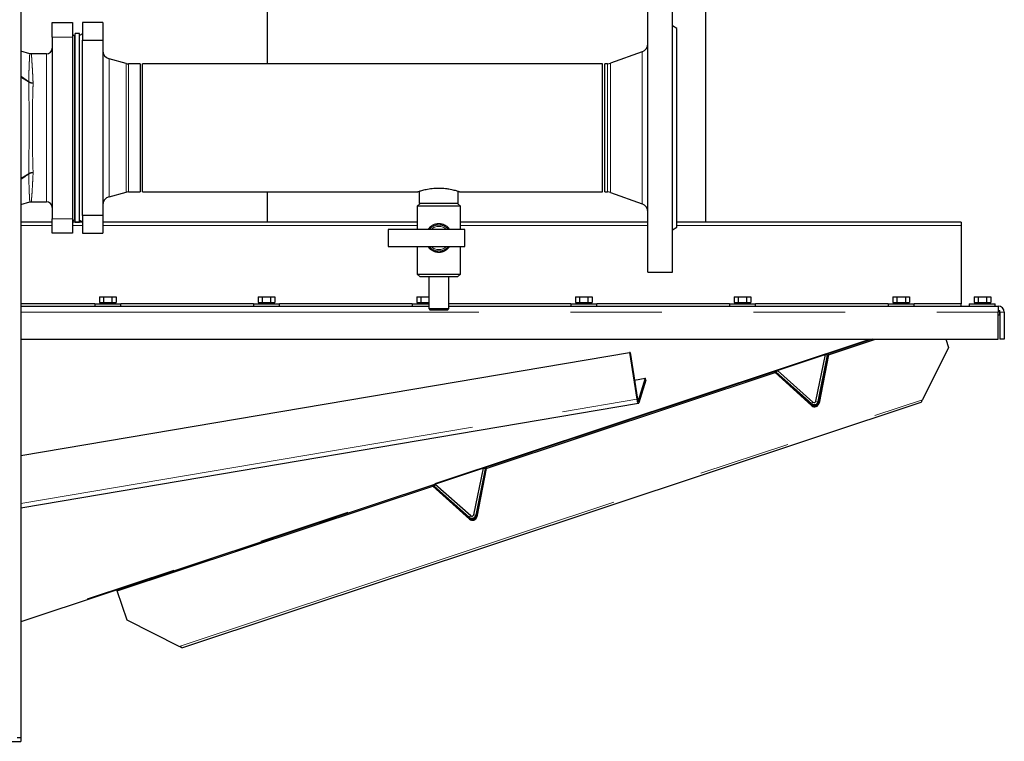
# Model space of a CAD drawing. Header units: millimetres. Extents: x 22 to 263, y 70 to 159.
# Tile 17 of 74: x 74 to 88, y 74 to 84. Entities that reach past the tile are written whole.
import ezdxf

# ---------------------------------------------------------------- set-up
doc = ezdxf.new("R2010")
doc.units = ezdxf.units.MM
doc.linetypes.add('PHANTOM', pattern=[12.7, 6.35, -1.27, 1.27, -1.27, 1.27, -1.27])

msp = doc.modelspace()

# ---------------------------------------------------------------- linework, layer by layer
at = {"color": 7, "linetype": 'Continuous', "lineweight": 25}
for p, q in [((74.459, 101.279), (74.459, 74.093)), ((83.955, 81.243), (83.955, 89.581)), ((77.875, 85.799), (77.875, 83.442)), ((83.155, 80.553), (83.155, 84.553)), ((83.495, 80.553), (83.495, 84.553)), ((74.895, 83.813), (74.895, 84.013)), ((74.895, 84.013), (75.175, 84.013)), ((75.175, 84.013), (75.175, 83.813)), ((75.595, 84.013), (75.315, 84.013)), ((75.315, 84.013), (75.315, 83.769)), ((75.595, 84.013), (75.595, 83.769)), ((83.555, 83.933), (83.495, 83.968)), ((75.215, 83.833), (75.205, 83.833)), ((75.275, 83.863), (75.215, 83.863)), ((75.215, 81.508), (75.215, 83.863)), ((75.275, 81.508), (75.275, 83.863)), ((75.315, 83.856), (75.275, 83.833)), ((83.555, 81.173), (83.555, 83.933)), ((74.895, 83.813), (74.895, 81.293)), ((75.175, 83.813), (75.175, 81.293)), ((75.315, 81.337), (75.315, 83.769)), ((75.315, 83.769), (75.595, 83.769)), ((75.595, 83.769), (75.595, 81.337)), ((74.584, 83.581), (74.459, 83.618)), ((74.815, 83.578), (74.607, 83.578)), ((83.076, 83.609), (82.637, 83.45)), ((75.92, 83.446), (75.684, 83.51)), ((76.115, 83.442), (75.951, 83.442)), ((76.115, 83.442), (76.115, 82.553)), ((82.525, 83.442), (76.145, 83.442)), ((76.145, 81.664), (76.145, 83.442)), ((82.525, 81.664), (82.525, 83.442)), ((82.596, 83.442), (82.555, 83.442)), ((82.555, 81.664), (82.555, 83.442)), ((76.115, 82.553), (76.115, 81.664)), ((75.684, 81.597), (75.92, 81.66)), ((75.951, 81.664), (76.115, 81.664)), ((76.145, 81.664), (79.966, 81.664)), ((77.875, 81.664), (77.875, 81.243)), ((79.985, 81.671), (79.985, 81.505)), ((80.525, 81.505), (80.525, 81.671)), ((80.544, 81.664), (82.525, 81.664)), ((82.555, 81.664), (82.596, 81.664)), ((82.637, 81.657), (83.076, 81.497)), ((74.459, 81.489), (74.584, 81.525)), ((74.607, 81.528), (74.815, 81.528)), ((75.215, 81.243), (75.215, 81.508)), ((75.275, 81.243), (75.275, 81.508)), ((79.995, 81.505), (79.955, 81.465)), ((80.225, 81.505), (79.985, 81.505)), ((80.525, 81.505), (80.225, 81.505)), ((80.555, 81.465), (80.515, 81.505)), ((79.955, 81.465), (79.955, 81.145)), ((80.555, 81.465), (79.955, 81.465)), ((80.555, 81.145), (80.555, 81.465)), ((74.895, 81.243), (74.459, 81.243)), ((74.895, 81.093), (74.895, 81.293)), ((75.175, 81.293), (75.175, 81.093)), ((75.315, 81.243), (75.175, 81.243)), ((75.205, 81.273), (75.215, 81.273)), ((75.215, 81.243), (75.275, 81.243)), ((75.275, 81.273), (75.315, 81.25)), ((75.315, 81.337), (75.315, 81.093)), ((75.595, 81.337), (75.315, 81.337)), ((75.595, 81.337), (75.595, 81.093)), ((79.955, 81.243), (75.595, 81.243)), ((83.155, 81.243), (80.555, 81.243)), ((87.495, 81.243), (83.555, 81.243)), ((87.495, 81.243), (87.495, 81.2)), ((75.175, 81.093), (74.895, 81.093)), ((75.315, 81.093), (75.595, 81.093)), ((80.615, 81.145), (79.555, 81.145)), ((79.555, 81.145), (79.555, 80.905)), ((80.615, 80.905), (80.615, 81.145)), ((83.495, 81.139), (83.555, 81.173)), ((87.495, 81.2), (87.495, 80.111)), ((79.555, 80.905), (80.615, 80.905)), ((79.955, 80.905), (79.955, 80.525)), ((80.555, 80.525), (80.555, 80.905)), ((83.155, 80.553), (83.495, 80.553)), ((79.955, 80.525), (79.995, 80.485)), ((79.955, 80.525), (80.555, 80.525)), ((80.515, 80.485), (79.995, 80.485)), ((80.115, 80.485), (80.115, 80.045)), ((80.395, 80.045), (80.395, 80.485)), ((80.515, 80.485), (80.555, 80.525)), ((75.55, 80.211), (75.55, 80.131)), ((75.55, 80.211), (75.607, 80.211)), ((75.55, 80.131), (75.562, 80.131)), ((75.56, 80.131), (75.56, 80.111)), ((75.562, 80.131), (75.594, 80.131)), ((75.594, 80.131), (75.607, 80.131)), ((75.607, 80.211), (75.607, 80.131)), ((75.607, 80.211), (75.723, 80.211)), ((75.607, 80.131), (75.633, 80.131)), ((75.633, 80.131), (75.697, 80.131)), ((75.697, 80.131), (75.723, 80.131)), ((75.723, 80.211), (75.723, 80.131)), ((75.723, 80.211), (75.781, 80.211)), ((75.723, 80.131), (75.736, 80.131)), ((75.736, 80.131), (75.768, 80.131)), ((75.768, 80.131), (75.781, 80.131)), ((75.77, 80.111), (75.77, 80.131)), ((75.781, 80.211), (75.781, 80.131)), ((77.75, 80.211), (77.75, 80.131)), ((77.75, 80.211), (77.807, 80.211)), ((77.75, 80.131), (77.762, 80.131)), ((77.76, 80.131), (77.76, 80.111)), ((77.762, 80.131), (77.794, 80.131)), ((77.794, 80.131), (77.807, 80.131)), ((77.807, 80.211), (77.807, 80.131)), ((77.807, 80.211), (77.923, 80.211)), ((77.807, 80.131), (77.833, 80.131)), ((77.833, 80.131), (77.897, 80.131)), ((77.897, 80.131), (77.923, 80.131)), ((77.923, 80.211), (77.923, 80.131)), ((77.923, 80.211), (77.981, 80.211)), ((77.923, 80.131), (77.936, 80.131)), ((77.936, 80.131), (77.968, 80.131)), ((77.968, 80.131), (77.981, 80.131)), ((77.97, 80.111), (77.97, 80.131)), ((77.981, 80.211), (77.981, 80.131)), ((79.95, 80.211), (79.95, 80.131)), ((79.95, 80.211), (80.007, 80.211)), ((79.95, 80.131), (79.962, 80.131)), ((79.96, 80.131), (79.96, 80.111)), ((79.962, 80.131), (79.994, 80.131)), ((79.994, 80.131), (80.007, 80.131)), ((80.007, 80.211), (80.007, 80.131)), ((80.007, 80.211), (80.115, 80.211)), ((80.007, 80.131), (80.033, 80.131)), ((80.033, 80.131), (80.097, 80.131)), ((80.097, 80.131), (80.115, 80.131)), ((82.15, 80.211), (82.15, 80.131)), ((82.15, 80.211), (82.207, 80.211)), ((82.15, 80.131), (82.162, 80.131)), ((82.16, 80.131), (82.16, 80.111)), ((82.162, 80.131), (82.194, 80.131)), ((82.194, 80.131), (82.207, 80.131)), ((82.207, 80.211), (82.207, 80.131)), ((82.207, 80.211), (82.323, 80.211)), ((82.207, 80.131), (82.233, 80.131)), ((82.233, 80.131), (82.297, 80.131)), ((82.297, 80.131), (82.323, 80.131)), ((82.323, 80.211), (82.323, 80.131)), ((82.323, 80.211), (82.381, 80.211)), ((82.323, 80.131), (82.336, 80.131)), ((82.336, 80.131), (82.368, 80.131)), ((82.368, 80.131), (82.381, 80.131)), ((82.37, 80.111), (82.37, 80.131)), ((82.381, 80.211), (82.381, 80.131)), ((84.35, 80.211), (84.35, 80.131)), ((84.35, 80.211), (84.407, 80.211)), ((84.35, 80.131), (84.362, 80.131)), ((84.36, 80.131), (84.36, 80.111)), ((84.362, 80.131), (84.394, 80.131)), ((84.394, 80.131), (84.407, 80.131)), ((84.407, 80.211), (84.407, 80.131)), ((84.407, 80.211), (84.523, 80.211)), ((84.407, 80.131), (84.433, 80.131)), ((84.433, 80.131), (84.497, 80.131)), ((84.497, 80.131), (84.523, 80.131)), ((84.523, 80.211), (84.523, 80.131)), ((84.523, 80.211), (84.581, 80.211)), ((84.523, 80.131), (84.536, 80.131)), ((84.536, 80.131), (84.568, 80.131)), ((84.568, 80.131), (84.581, 80.131)), ((84.57, 80.111), (84.57, 80.131)), ((84.581, 80.211), (84.581, 80.131)), ((86.55, 80.211), (86.55, 80.131)), ((86.55, 80.211), (86.607, 80.211)), ((86.55, 80.131), (86.562, 80.131)), ((86.56, 80.131), (86.56, 80.111)), ((86.562, 80.131), (86.594, 80.131)), ((86.594, 80.131), (86.607, 80.131)), ((86.607, 80.211), (86.607, 80.131)), ((86.607, 80.211), (86.723, 80.211)), ((86.607, 80.131), (86.633, 80.131)), ((86.633, 80.131), (86.697, 80.131)), ((86.697, 80.131), (86.723, 80.131)), ((86.723, 80.211), (86.723, 80.131)), ((86.723, 80.211), (86.781, 80.211)), ((86.723, 80.131), (86.736, 80.131)), ((86.736, 80.131), (86.768, 80.131)), ((86.768, 80.131), (86.781, 80.131)), ((86.77, 80.111), (86.77, 80.131)), ((86.781, 80.211), (86.781, 80.131)), ((87.675, 80.211), (87.675, 80.131)), ((87.675, 80.211), (87.732, 80.211)), ((87.675, 80.131), (87.687, 80.131)), ((87.685, 80.131), (87.685, 80.111)), ((87.687, 80.131), (87.719, 80.131)), ((87.719, 80.131), (87.732, 80.131)), ((87.732, 80.211), (87.732, 80.131)), ((87.732, 80.211), (87.848, 80.211)), ((87.732, 80.131), (87.758, 80.131)), ((87.758, 80.131), (87.822, 80.131)), ((87.822, 80.131), (87.848, 80.131)), ((87.848, 80.211), (87.848, 80.131)), ((87.848, 80.211), (87.906, 80.211)), ((87.848, 80.131), (87.861, 80.131)), ((87.861, 80.131), (87.893, 80.131)), ((87.893, 80.131), (87.906, 80.131)), ((87.895, 80.111), (87.895, 80.131)), ((87.906, 80.211), (87.906, 80.131)), ((75.485, 80.111), (74.459, 80.111)), ((74.459, 80.081), (80.115, 80.081)), ((75.485, 80.111), (75.485, 80.081)), ((75.485, 80.111), (75.845, 80.111)), ((75.845, 80.081), (75.845, 80.111)), ((77.685, 80.111), (75.845, 80.111)), ((77.685, 80.111), (77.685, 80.081)), ((77.685, 80.111), (78.045, 80.111)), ((78.045, 80.081), (78.045, 80.111)), ((79.885, 80.111), (78.045, 80.111)), ((79.885, 80.111), (79.885, 80.081)), ((79.885, 80.111), (80.115, 80.111)), ((80.115, 80.045), (80.135, 80.025)), ((80.115, 80.045), (80.395, 80.045)), ((80.375, 80.025), (80.135, 80.025)), ((80.375, 80.025), (80.395, 80.045)), ((82.085, 80.111), (80.395, 80.111)), ((80.395, 80.081), (88.01, 80.081)), ((82.085, 80.111), (82.085, 80.081)), ((82.085, 80.111), (82.445, 80.111)), ((82.445, 80.081), (82.445, 80.111)), ((84.285, 80.111), (82.445, 80.111)), ((84.285, 80.111), (84.285, 80.081)), ((84.285, 80.111), (84.645, 80.111)), ((84.645, 80.081), (84.645, 80.111)), ((86.485, 80.111), (84.645, 80.111)), ((86.485, 80.111), (86.485, 80.081)), ((86.485, 80.111), (86.845, 80.111)), ((86.845, 80.081), (86.845, 80.111)), ((87.495, 80.111), (86.845, 80.111)), ((87.495, 80.081), (87.495, 80.111)), ((87.61, 80.111), (87.61, 80.081)), ((87.61, 80.111), (87.97, 80.111)), ((87.97, 80.081), (87.97, 80.111)), ((88.01, 80.077), (88.01, 80.081)), ((88.01, 80.077), (88.01, 79.996)), ((88.01, 80.021), (88.035, 80.021)), ((88.01, 79.621), (88.01, 79.996)), ((88.035, 79.961), (88.035, 80.021)), ((88.035, 79.996), (88.035, 79.621)), ((88.095, 79.996), (88.095, 79.621)), ((88.01, 79.961), (88.035, 79.961)), ((86.261, 79.621), (74.459, 75.702)), ((74.459, 79.621), (88.01, 79.621)), ((85.658, 79.405), (86.308, 79.621)), ((87.283, 79.621), (87.322, 79.504)), ((88.095, 79.621), (88.035, 79.621)), ((87.322, 79.504), (86.959, 78.781)), ((74.459, 78.008), (82.901, 79.437)), ((82.901, 79.437), (83, 78.789)), ((82.909, 79.437), (82.901, 79.437)), ((82.909, 79.437), (83.008, 78.788)), ((85.483, 78.763), (85.616, 79.407)), ((85.513, 78.757), (85.645, 79.401)), ((85.653, 79.419), (85.523, 78.747)), ((85.658, 79.405), (85.527, 78.733)), ((85.616, 79.407), (85.645, 79.401)), ((85.653, 79.419), (85.658, 79.405)), ((84.913, 79.174), (84.918, 79.159)), ((85.42, 78.713), (84.913, 79.174)), ((84.931, 79.164), (84.951, 79.186)), ((85.442, 78.749), (84.951, 79.186)), ((80.913, 77.829), (84.918, 79.159)), ((82.967, 79.053), (83.118, 79.079)), ((83.118, 79.079), (83.021, 78.766)), ((83.126, 79.053), (83.029, 78.74)), ((83.126, 79.053), (83.118, 79.079)), ((85.425, 78.699), (84.918, 79.159)), ((85.422, 78.727), (84.931, 79.164)), ((74.459, 77.284), (83.024, 78.733)), ((76.692, 75.342), (86.941, 78.746)), ((80.871, 77.831), (80.738, 77.187)), ((80.9, 77.825), (80.767, 77.181)), ((80.908, 77.844), (80.777, 77.171)), ((80.913, 77.829), (80.782, 77.157)), ((80.9, 77.825), (80.871, 77.831)), ((80.908, 77.844), (80.913, 77.829)), ((75.798, 76.131), (80.173, 77.584)), ((80.168, 77.598), (80.173, 77.584)), ((80.675, 77.137), (80.168, 77.598)), ((80.68, 77.123), (80.173, 77.584)), ((80.206, 77.61), (80.186, 77.588)), ((80.186, 77.588), (80.677, 77.151)), ((80.206, 77.61), (80.697, 77.174)), ((75.793, 76.145), (75.798, 76.131)), ((75.933, 75.723), (75.798, 76.131)), ((76.657, 75.36), (75.933, 75.723)), ((64.269, 74.043), (74.459, 74.043)), ((74.459, 74.093), (74.409, 74.093)), ((74.459, 74.093), (74.459, 74.043))]:
    msp.add_line(p, q, dxfattribs=at)
at = {"color": 8, "linetype": 'PHANTOM', "lineweight": 18}
for p, q in [((75.205, 83.833), (75.205, 81.273)), ((75.175, 83.813), (74.895, 83.813)), ((74.815, 81.528), (74.815, 83.578)), ((83.076, 81.497), (83.076, 83.609)), ((75.684, 83.51), (75.684, 82.553)), ((75.92, 83.446), (75.92, 82.553)), ((75.951, 83.442), (75.951, 82.553)), ((82.596, 81.664), (82.596, 83.442)), ((82.637, 81.657), (82.637, 83.45)), ((74.571, 83.191), (74.571, 83.189)), ((74.63, 83.172), (74.63, 83.177)), ((75.684, 82.553), (75.684, 81.597)), ((75.92, 82.553), (75.92, 81.66)), ((75.951, 82.553), (75.951, 81.664)), ((74.571, 81.918), (74.571, 81.915)), ((74.63, 81.929), (74.63, 81.935)), ((74.895, 81.293), (75.175, 81.293)), ((74.895, 81.2), (74.459, 81.2)), ((75.315, 81.2), (75.175, 81.2)), ((79.955, 81.2), (75.595, 81.2)), ((83.155, 81.2), (80.555, 81.2)), ((87.495, 81.2), (83.555, 81.2)), ((74.459, 79.996), (88.01, 79.996)), ((88.035, 79.996), (88.095, 79.996)), ((86.226, 79.621), (74.459, 75.714)), ((74.459, 77.343), (83, 78.789)), ((76.657, 75.36), (86.959, 78.781)), ((83.008, 78.788), (83, 78.789)), ((83.021, 78.766), (83.015, 78.765)), ((83.021, 78.766), (83.029, 78.74)), ((85.425, 78.699), (85.42, 78.713)), ((85.442, 78.749), (85.422, 78.727)), ((85.483, 78.763), (85.513, 78.757)), ((85.523, 78.747), (85.527, 78.733)), ((80.68, 77.123), (80.675, 77.137)), ((80.697, 77.174), (80.677, 77.151)), ((80.738, 77.187), (80.767, 77.181)), ((80.777, 77.171), (80.782, 77.157))]:
    msp.add_line(p, q, dxfattribs=at)
at = {"color": 7, "linetype": 'Continuous', "lineweight": 25, "flags": 128}
for points in [[(83, 78.789), (83.003, 78.775), (83.006, 78.761), (83.01, 78.75), (83.014, 78.741), (83.019, 78.735), (83.023, 78.733), (83.026, 78.735), (83.029, 78.74)], [(83.008, 78.788), (83.009, 78.782), (83.011, 78.776), (83.013, 78.77), (83.014, 78.766), (83.016, 78.764), (83.018, 78.763), (83.02, 78.764), (83.021, 78.766)], [(86.959, 78.781), (86.953, 78.77), (86.949, 78.761), (86.945, 78.754), (86.943, 78.749), (86.942, 78.746), (86.941, 78.746)], [(76.692, 75.342), (76.691, 75.343), (76.688, 75.344), (76.682, 75.347), (76.675, 75.35), (76.667, 75.355), (76.657, 75.36)]]:
    msp.add_lwpolyline(points, dxfattribs=at)
at = {"color": 7, "linetype": 'Continuous', "lineweight": 25}
for centre, radius, start, end in [((75.205, 83.863), 0.03, 180, 270), ((83.035, 83.722), 0.12, 290, 0), ((74.815, 83.658), 0.08, 270, 0), ((75.715, 83.626), 0.12, 180, 255), ((75.951, 83.562), 0.12, 255, 270), ((82.596, 83.562), 0.12, 270, 290), ((75.951, 81.544), 0.12, 90, 105), ((82.596, 81.544), 0.12, 70, 90), ((74.815, 81.448), 0.08, 0, 90), ((75.715, 81.481), 0.12, 105, 180), ((83.035, 81.384), 0.12, 0, 70), ((75.205, 81.243), 0.03, 90, 180), ((80.255, 81.025), 0.18, 41.8103, 138.1897), ((80.255, 81.025), 0.18, 221.8103, 318.1897), ((88.01, 79.996), 0.085, 0, 90), ((88.01, 79.996), 0.025, 0, 90), ((85.461, 78.763), 0.0639, 230.861, 345.879), ((85.459, 78.768), 0.055, 228.37, 348.37), ((85.465, 78.748), 0.0639, 230.8624, 345.8769), ((85.459, 78.768), 0.025, 228.37, 348.37), ((80.715, 77.187), 0.0639, 230.8606, 345.8796), ((80.714, 77.192), 0.055, 228.37, 348.37), ((80.72, 77.173), 0.0639, 230.8602, 345.8799), ((80.714, 77.192), 0.025, 228.37, 348.37)]:
    msp.add_arc(centre, radius, start, end, dxfattribs=at)
at = {"color": 8, "linetype": 'PHANTOM', "lineweight": 18}
for centre, radius, start, end in [((74.625, 83.283), 0.106, 239.7455, 272.9416), ((74.63, 83.282), 0.111, 237.9255, 270.1471), ((74.63, 81.824), 0.111, 89.8529, 122.0745), ((74.625, 81.823), 0.106, 87.0568, 120.256), ((80.255, 81.025), 0.16, 48.5904, 131.4096), ((80.255, 81.025), 0.16, 228.5904, 311.4096)]:
    msp.add_arc(centre, radius, start, end, dxfattribs=at)
for points, knots in [([(74.571, 83.191), (74.572, 83.223), (74.572, 83.286), (74.574, 83.377), (74.577, 83.446), (74.579, 83.496), (74.581, 83.537), (74.583, 83.565), (74.584, 83.579), (74.584, 83.581), (74.584, 83.581)], [0, 0, 0, 0, 0.132836, 0.267589, 0.448919, 0.541964, 0.635009, 0.815074, 0.907538, 1, 1, 1, 1]), ([(74.607, 83.578), (74.607, 83.578), (74.607, 83.576), (74.608, 83.565), (74.609, 83.547), (74.611, 83.522), (74.613, 83.49), (74.615, 83.452), (74.618, 83.407), (74.622, 83.348), (74.626, 83.273), (74.629, 83.209), (74.63, 83.177)], [0, 0, 0, 0, 0.090547, 0.181094, 0.274277, 0.367459, 0.45801, 0.548561, 0.641735, 0.734909, 0.866475, 1, 1, 1, 1]), ([(74.459, 83.271), (74.474, 83.261), (74.505, 83.24), (74.542, 83.213), (74.564, 83.196), (74.571, 83.191)], [0, 0, 0, 0, 0.38757, 0.8132, 1, 1, 1, 1]), ([(74.571, 83.189), (74.564, 83.193), (74.542, 83.206), (74.505, 83.229), (74.474, 83.247), (74.459, 83.256)], [0, 0, 0, 0, 0.185898, 0.609943, 1, 1, 1, 1]), ([(74.571, 81.918), (74.572, 81.964), (74.572, 82.055), (74.573, 82.192), (74.574, 82.32), (74.575, 82.436), (74.575, 82.563), (74.575, 82.699), (74.574, 82.848), (74.573, 82.996), (74.572, 83.11), (74.571, 83.172), (74.571, 83.189)], [0, 0, 0, 0, 0.120198, 0.240408, 0.326862, 0.413561, 0.500015, 0.608007, 0.716, 0.835512, 0.955016, 1, 1, 1, 1]), ([(74.63, 83.172), (74.63, 83.156), (74.628, 83.097), (74.625, 82.987), (74.622, 82.843), (74.62, 82.697), (74.62, 82.563), (74.62, 82.438), (74.621, 82.324), (74.623, 82.2), (74.626, 82.066), (74.629, 81.979), (74.63, 81.935)], [0, 0, 0, 0, 0.044716, 0.164029, 0.283341, 0.391662, 0.499982, 0.586662, 0.673619, 0.7603, 0.880149, 1, 1, 1, 1]), ([(74.459, 81.851), (74.474, 81.86), (74.505, 81.878), (74.542, 81.9), (74.564, 81.914), (74.571, 81.918)], [0, 0, 0, 0, 0.390058, 0.814102, 1, 1, 1, 1]), ([(74.571, 81.915), (74.564, 81.91), (74.542, 81.894), (74.505, 81.867), (74.474, 81.846), (74.459, 81.836)], [0, 0, 0, 0, 0.1868, 0.61243, 1, 1, 1, 1]), ([(74.584, 81.525), (74.584, 81.527), (74.584, 81.531), (74.582, 81.563), (74.579, 81.609), (74.577, 81.662), (74.575, 81.719), (74.572, 81.8), (74.572, 81.876), (74.571, 81.915)], [0, 0, 0, 0, 0.151657, 0.306129, 0.487382, 0.580385, 0.673387, 0.834992, 1, 1, 1, 1]), ([(74.63, 81.929), (74.629, 81.891), (74.625, 81.813), (74.62, 81.73), (74.617, 81.671), (74.614, 81.63), (74.611, 81.596), (74.609, 81.562), (74.607, 81.534), (74.607, 81.53), (74.607, 81.528)], [0, 0, 0, 0, 0.160162, 0.323901, 0.414553, 0.505206, 0.598488, 0.691771, 0.844335, 1, 1, 1, 1]), ([(80.108, 81.145), (80.114, 81.154), (80.126, 81.173), (80.152, 81.193), (80.187, 81.214), (80.22, 81.223), (80.261, 81.226), (80.303, 81.222), (80.353, 81.198), (80.388, 81.172), (80.4, 81.15), (80.403, 81.145)], [0, 0, 0, 0, 0.092595, 0.192003, 0.291289, 0.44376, 0.475198, 0.631069, 0.782752, 0.95265, 1, 1, 1, 1]), ([(80.403, 80.905), (80.394, 80.892), (80.377, 80.871), (80.345, 80.849), (80.308, 80.831), (80.275, 80.825), (80.235, 80.825), (80.195, 80.833), (80.146, 80.86), (80.116, 80.887), (80.106, 80.905), (80.105, 80.905)], [0, 0, 0, 0, 0.138642, 0.237826, 0.336877, 0.482583, 0.512443, 0.664078, 0.81764, 0.993097, 1, 1, 1, 1])]:
    msp.add_open_spline(points, degree=3, knots=knots, dxfattribs=at)
at = {"color": 7, "linetype": 'Continuous', "lineweight": 25}
for points, knots in [([(74.607, 83.579), (74.602, 83.579), (74.594, 83.578), (74.587, 83.581), (74.584, 83.582)], [0, 0, 0, 0, 0.612686, 1, 1, 1, 1]), ([(80.255, 81.713), (80.24, 81.713), (80.208, 81.712), (80.162, 81.708), (80.119, 81.702), (80.079, 81.695), (80.043, 81.687), (80.013, 81.679), (79.989, 81.672), (79.973, 81.667), (79.965, 81.664), (79.966, 81.665), (79.966, 81.665)], [0, 0, 0, 0, 0.101919, 0.206898, 0.308789, 0.413452, 0.518802, 0.62706, 0.734846, 0.845969, 0.950107, 1, 1, 1, 1]), ([(80.544, 81.665), (80.544, 81.665), (80.545, 81.664), (80.537, 81.667), (80.522, 81.672), (80.5, 81.678), (80.471, 81.686), (80.435, 81.694), (80.394, 81.702), (80.35, 81.708), (80.303, 81.712), (80.271, 81.713), (80.255, 81.713)], [0, 0, 0, 0, 0.056498, 0.161281, 0.261673, 0.364786, 0.46882, 0.575657, 0.683382, 0.794335, 0.895681, 1, 1, 1, 1]), ([(74.584, 81.525), (74.59, 81.526), (74.597, 81.529), (74.605, 81.528), (74.607, 81.528)], [0, 0, 0, 0, 0.768073, 1, 1, 1, 1])]:
    msp.add_open_spline(points, degree=3, knots=knots, dxfattribs=at)

doc.saveas('drawing.dxf')
